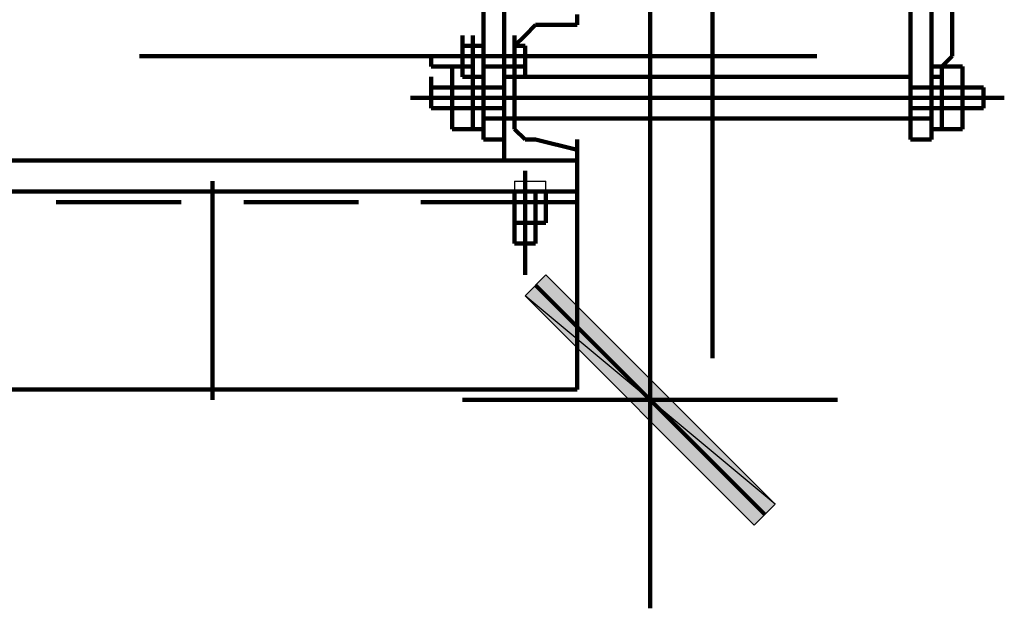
# Model space of a CAD drawing. Header units: inches. Extents: x -1901 to 7725, y 4299 to 7113.
# Tile 75 of 180: x 2241 to 2281, y 6169 to 6193. Entities that reach past the tile are written whole.
import ezdxf

# ---------------------------------------------------------------- set-up
doc = ezdxf.new("R2010")
doc.units = ezdxf.units.IN
doc.header["$MEASUREMENT"] = 0
for name, color, linetype in [('at_Entity', 7, 'Continuous'), ('at_Rect', 7, 'Continuous'), ('at_Solid', 7, 'Continuous')]:
    doc.layers.add(name, color=color, linetype=linetype)

msp = doc.modelspace()

# ---------------------------------------------------------------- hatches: boundary and pattern name
at = {"layer": 'at_Solid'}
for points in [[(2271.857, 6173.101), (2261.723, 6181.548), (2262.566, 6182.391)], [(2271.014, 6172.253), (2271.857, 6173.101), (2261.723, 6181.548)]]:
    msp.add_hatch(color=7, dxfattribs=at).paths.add_polyline_path(points)

# ---------------------------------------------------------------- linework, layer by layer
at = {"layer": 'at_Entity', "color": 7, "lineweight": 211}
for p, q in [((2266.79, 6182.815), (2266.79, 6549.036)), ((2269.323, 6227.169), (2269.323, 6179.015)), ((2260.033, 6198.444), (2260.033, 6189.996)), ((2260.876, 6197.601), (2260.876, 6189.996)), ((2277.348, 6189.996), (2277.348, 6194.22)), ((2278.195, 6194.22), (2278.195, 6190.839)), ((2278.195, 6189.996), (2278.195, 6194.22)), ((2279.043, 6194.22), (2279.043, 6191.687)), ((2260.876, 6187.039), (2260.876, 6192.954)), ((2263.833, 6192.53), (2263.833, 6192.954)), ((2262.142, 6192.53), (2261.723, 6192.106)), ((2263.833, 6192.53), (2262.142, 6192.53)), ((2259.19, 6191.687), (2259.19, 6192.106)), ((2259.609, 6191.687), (2259.609, 6192.106)), ((2261.299, 6191.687), (2261.299, 6192.106)), ((2261.299, 6191.687), (2261.299, 6192.106)), ((2261.723, 6192.106), (2261.299, 6191.687)), ((2259.19, 6190.42), (2259.19, 6191.687)), ((2259.19, 6191.687), (2259.19, 6190.839)), ((2259.609, 6191.687), (2259.19, 6191.687)), ((2260.033, 6191.687), (2259.609, 6191.687)), ((2259.609, 6190.42), (2259.609, 6191.687)), ((2259.609, 6190.839), (2259.609, 6191.687)), ((2260.033, 6191.263), (2260.033, 6191.687)), ((2260.033, 6191.263), (2260.033, 6191.687)), ((2260.033, 6191.687), (2260.033, 6190.42)), ((2261.299, 6191.687), (2261.299, 6190.42)), ((2261.723, 6191.687), (2261.299, 6191.687)), ((2261.299, 6190.42), (2261.299, 6191.687)), ((2261.299, 6191.687), (2261.299, 6190.42)), ((2261.299, 6191.687), (2261.299, 6188.306)), ((2261.723, 6190.42), (2261.723, 6191.687)), ((2261.723, 6191.263), (2261.723, 6191.687)), ((2279.043, 6191.263), (2279.043, 6191.687)), ((2273.552, 6191.263), (2246.094, 6191.263)), ((2259.19, 6191.263), (2257.918, 6191.263)), ((2259.19, 6191.263), (2257.918, 6191.263)), ((2257.918, 6190.839), (2257.918, 6191.263)), ((2257.918, 6191.263), (2257.918, 6190.839)), ((2259.609, 6191.263), (2259.19, 6191.263)), ((2260.033, 6190.839), (2260.033, 6191.263)), ((2260.033, 6190.839), (2260.033, 6191.263)), ((2261.299, 6191.263), (2260.033, 6191.263)), ((2260.033, 6190.839), (2260.033, 6191.263)), ((2260.033, 6190.839), (2260.033, 6191.263)), ((2260.876, 6191.263), (2261.299, 6191.263)), ((2261.299, 6191.263), (2261.723, 6191.263)), ((2261.723, 6190.839), (2261.723, 6191.263)), ((2278.619, 6190.839), (2279.043, 6191.263)), ((2259.19, 6190.839), (2257.918, 6190.839)), ((2259.19, 6190.839), (2257.918, 6190.839)), ((2259.609, 6190.839), (2258.766, 6190.839)), ((2258.766, 6190.42), (2258.766, 6190.839)), ((2258.766, 6190.839), (2258.766, 6188.306)), ((2259.19, 6190.839), (2259.19, 6190.42)), ((2259.609, 6190.839), (2259.19, 6190.839)), ((2259.19, 6190.42), (2259.19, 6190.839)), ((2259.609, 6190.42), (2259.609, 6190.839)), ((2259.609, 6190.42), (2259.609, 6190.839)), ((2259.609, 6190.42), (2259.609, 6190.839)), ((2259.609, 6190.839), (2259.609, 6188.306)), ((2261.299, 6190.839), (2260.033, 6190.839)), ((2261.299, 6190.42), (2261.299, 6190.839)), ((2261.299, 6190.839), (2261.723, 6190.839)), ((2261.299, 6190.42), (2261.299, 6190.839)), ((2261.723, 6190.42), (2261.723, 6190.839)), ((2261.723, 6190.839), (2261.723, 6190.42)), ((2278.619, 6190.839), (2278.195, 6190.839)), ((2278.619, 6190.839), (2278.619, 6190.42)), ((2279.462, 6190.839), (2278.619, 6190.839)), ((2278.619, 6190.839), (2278.619, 6189.996)), ((2279.462, 6190.839), (2279.462, 6190.42)), ((2279.462, 6190.839), (2279.462, 6189.996)), ((2257.918, 6189.996), (2257.918, 6190.42)), ((2258.766, 6190.42), (2258.766, 6188.73)), ((2259.609, 6190.42), (2259.19, 6190.42)), ((2260.033, 6190.42), (2259.609, 6190.42)), ((2259.609, 6190.42), (2260.033, 6190.42)), ((2259.609, 6189.573), (2259.609, 6190.42)), ((2259.609, 6190.42), (2259.609, 6188.73)), ((2260.033, 6190.42), (2260.033, 6189.573)), ((2277.348, 6190.42), (2260.876, 6190.42)), ((2260.876, 6190.42), (2260.876, 6189.996)), ((2261.299, 6190.42), (2261.723, 6190.42)), ((2277.348, 6189.996), (2277.348, 6190.42)), ((2277.348, 6189.996), (2277.348, 6190.42)), ((2278.195, 6189.573), (2278.195, 6190.42)), ((2278.195, 6190.42), (2278.619, 6190.42)), ((2278.619, 6190.42), (2278.619, 6189.573)), ((2278.619, 6188.73), (2278.619, 6190.42)), ((2279.462, 6188.73), (2279.462, 6190.42)), ((2257.918, 6189.153), (2257.918, 6189.996)), ((2257.918, 6189.996), (2257.918, 6189.153)), ((2257.918, 6189.153), (2257.918, 6189.996)), ((2258.766, 6189.996), (2257.918, 6189.996)), ((2257.918, 6189.996), (2258.766, 6189.996)), ((2258.766, 6189.996), (2260.876, 6189.996)), ((2258.766, 6189.996), (2260.876, 6189.996)), ((2259.609, 6189.996), (2258.766, 6189.996)), ((2260.876, 6189.996), (2260.033, 6189.996)), ((2260.033, 6189.996), (2260.033, 6188.73)), ((2260.033, 6189.573), (2260.033, 6189.996)), ((2260.876, 6189.996), (2260.876, 6189.153)), ((2260.876, 6189.996), (2260.876, 6188.73)), ((2279.462, 6189.996), (2277.348, 6189.996)), ((2277.348, 6189.153), (2277.348, 6189.996)), ((2277.348, 6189.996), (2279.462, 6189.996)), ((2277.348, 6188.73), (2277.348, 6189.996)), ((2278.195, 6189.996), (2277.348, 6189.996)), ((2278.195, 6188.73), (2278.195, 6189.996)), ((2279.462, 6189.996), (2278.619, 6189.996)), ((2278.619, 6189.996), (2278.619, 6189.153)), ((2279.462, 6189.996), (2280.309, 6189.996)), ((2280.309, 6189.996), (2279.462, 6189.996)), ((2279.462, 6189.996), (2279.462, 6189.153)), ((2280.309, 6189.996), (2280.309, 6189.153)), ((2280.309, 6189.153), (2280.309, 6189.996)), ((2280.309, 6189.996), (2280.309, 6189.153)), ((2257.075, 6189.573), (2257.499, 6189.573)), ((2257.075, 6189.573), (2261.299, 6189.573)), ((2257.499, 6189.573), (2276.928, 6189.573)), ((2257.499, 6189.573), (2261.299, 6189.573)), ((2261.299, 6189.573), (2259.609, 6189.573)), ((2259.609, 6189.573), (2260.033, 6189.573)), ((2259.609, 6188.306), (2259.609, 6189.573)), ((2260.033, 6189.573), (2259.609, 6189.573)), ((2260.033, 6189.573), (2259.609, 6189.573)), ((2260.033, 6188.306), (2260.033, 6189.573)), ((2260.876, 6189.153), (2260.876, 6189.573)), ((2276.928, 6189.573), (2280.729, 6189.573)), ((2280.729, 6189.573), (2276.928, 6189.573)), ((2276.928, 6189.573), (2278.619, 6189.573)), ((2276.928, 6189.573), (2281.152, 6189.573)), ((2278.195, 6189.573), (2278.619, 6189.573)), ((2278.195, 6188.306), (2278.195, 6189.573)), ((2278.619, 6189.573), (2278.195, 6189.573)), ((2278.195, 6189.573), (2278.619, 6189.573)), ((2278.619, 6189.573), (2278.619, 6188.306)), ((2280.309, 6189.153), (2280.309, 6189.573)), ((2280.729, 6189.573), (2281.152, 6189.573)), ((2258.766, 6189.153), (2257.918, 6189.153)), ((2257.918, 6189.153), (2258.766, 6189.153)), ((2258.766, 6189.153), (2260.876, 6189.153)), ((2260.876, 6189.153), (2258.766, 6189.153)), ((2259.609, 6189.153), (2258.766, 6189.153)), ((2260.876, 6189.153), (2260.876, 6188.73)), ((2277.348, 6188.73), (2277.348, 6189.153)), ((2279.462, 6189.153), (2277.348, 6189.153)), ((2279.462, 6189.153), (2277.348, 6189.153)), ((2279.462, 6189.153), (2278.619, 6189.153)), ((2278.619, 6189.153), (2278.619, 6188.306)), ((2279.462, 6189.153), (2280.309, 6189.153)), ((2280.309, 6189.153), (2279.462, 6189.153)), ((2279.462, 6189.153), (2279.462, 6188.306)), ((2258.766, 6188.306), (2258.766, 6188.73)), ((2259.609, 6188.73), (2259.609, 6188.306)), ((2260.876, 6188.73), (2260.033, 6188.73)), ((2260.033, 6188.73), (2260.033, 6187.887)), ((2260.876, 6188.73), (2277.348, 6188.73)), ((2260.876, 6188.73), (2260.876, 6187.887)), ((2277.348, 6187.887), (2277.348, 6188.73)), ((2278.195, 6188.73), (2277.348, 6188.73)), ((2278.195, 6187.887), (2278.195, 6188.73)), ((2278.619, 6188.306), (2278.619, 6188.73)), ((2279.462, 6188.73), (2279.462, 6188.306)), ((2259.609, 6188.306), (2258.766, 6188.306)), ((2260.033, 6188.306), (2259.609, 6188.306)), ((2261.299, 6188.306), (2261.723, 6187.887)), ((2278.619, 6188.306), (2278.195, 6188.306)), ((2279.462, 6188.306), (2278.619, 6188.306)), ((2260.033, 6187.887), (2260.876, 6187.887)), ((2261.723, 6187.887), (2262.142, 6187.887)), ((2263.833, 6187.463), (2262.142, 6187.887)), ((2263.833, 6187.463), (2263.833, 6187.887)), ((2277.348, 6187.887), (2278.195, 6187.887)), ((2263.833, 6187.039), (2263.833, 6187.463)), ((2233.841, 6187.039), (2263.833, 6187.039)), ((2233.841, 6187.039), (2263.833, 6187.039)), ((2260.876, 6187.039), (2263.833, 6187.039)), ((2263.833, 6187.039), (2263.833, 6185.772)), ((2261.723, 6182.391), (2261.723, 6186.615)), ((2261.723, 6183.663), (2261.723, 6186.615)), ((2249.051, 6186.196), (2249.051, 6177.324)), ((2233.841, 6185.772), (2263.833, 6185.772)), ((2263.833, 6185.772), (2233.841, 6185.772)), ((2263.833, 6185.772), (2233.841, 6185.772)), ((2261.299, 6185.349), (2261.299, 6185.772)), ((2261.299, 6185.349), (2261.299, 6185.772)), ((2261.299, 6185.772), (2261.299, 6185.349)), ((2262.142, 6185.349), (2262.142, 6185.772)), ((2262.142, 6185.349), (2262.142, 6185.772)), ((2262.566, 6185.349), (2262.566, 6185.772)), ((2263.833, 6185.772), (2263.833, 6177.748)), ((2266.79, 6185.772), (2266.79, 6168.877)), ((2247.78, 6185.349), (2242.713, 6185.349)), ((2254.966, 6185.349), (2250.318, 6185.349)), ((2263.833, 6185.349), (2257.499, 6185.349)), ((2262.566, 6185.349), (2261.299, 6185.349)), ((2262.566, 6185.349), (2261.299, 6185.349)), ((2262.142, 6185.349), (2261.299, 6185.349)), ((2261.299, 6185.349), (2261.299, 6184.506)), ((2261.299, 6185.349), (2261.723, 6185.349)), ((2261.299, 6185.349), (2261.299, 6184.506)), ((2261.723, 6185.349), (2261.723, 6184.506)), ((2261.723, 6185.349), (2261.723, 6184.506)), ((2261.723, 6185.349), (2262.142, 6185.349)), ((2262.566, 6185.349), (2262.142, 6185.349)), ((2262.142, 6185.349), (2262.142, 6184.506)), ((2262.142, 6183.663), (2262.142, 6185.349)), ((2262.142, 6185.349), (2262.142, 6184.506)), ((2262.566, 6185.349), (2262.566, 6184.506)), ((2263.833, 6182.815), (2263.833, 6185.349)), ((2261.299, 6184.506), (2261.299, 6184.929)), ((2262.566, 6184.506), (2262.566, 6184.929)), ((2262.566, 6184.506), (2261.299, 6184.506)), ((2261.299, 6184.506), (2262.142, 6184.506)), ((2261.299, 6184.506), (2261.299, 6183.663)), ((2261.723, 6184.506), (2261.723, 6183.663)), ((2262.142, 6184.506), (2262.566, 6184.506)), ((2262.142, 6184.506), (2262.142, 6183.663)), ((2262.142, 6183.663), (2261.299, 6183.663)), ((2262.142, 6183.663), (2261.299, 6183.663)), ((2262.142, 6181.972), (2271.438, 6172.677)), ((2263.833, 6177.748), (2263.833, 6180.282)), ((2263.833, 6177.748), (2233.841, 6177.748)), ((2242.713, 6177.748), (2247.78, 6177.748)), ((2250.318, 6177.748), (2254.966, 6177.748)), ((2257.499, 6177.748), (2263.833, 6177.748)), ((2274.395, 6177.324), (2259.19, 6177.324))]:
    msp.add_line(p, q, dxfattribs=at)
at = {"layer": 'at_Entity', "color": 7}
for p, q in [((2261.723, 6181.548), (2262.566, 6182.391)), ((2262.566, 6182.391), (2271.857, 6173.101)), ((2271.857, 6173.101), (2261.723, 6181.548)), ((2261.723, 6181.548), (2271.014, 6172.253)), ((2271.857, 6173.101), (2261.723, 6181.548)), ((2271.014, 6172.253), (2271.857, 6173.101))]:
    msp.add_line(p, q, dxfattribs=at)
at = {"layer": 'at_Rect', "color": 7}
for p, q in [((2261.299, 6186.194), (2262.566, 6186.194)), ((2261.299, 6186.194), (2261.299, 6185.772)), ((2262.566, 6185.772), (2262.566, 6186.194)), ((2262.566, 6185.772), (2261.299, 6185.772))]:
    msp.add_line(p, q, dxfattribs=at)

doc.saveas('drawing.dxf')
